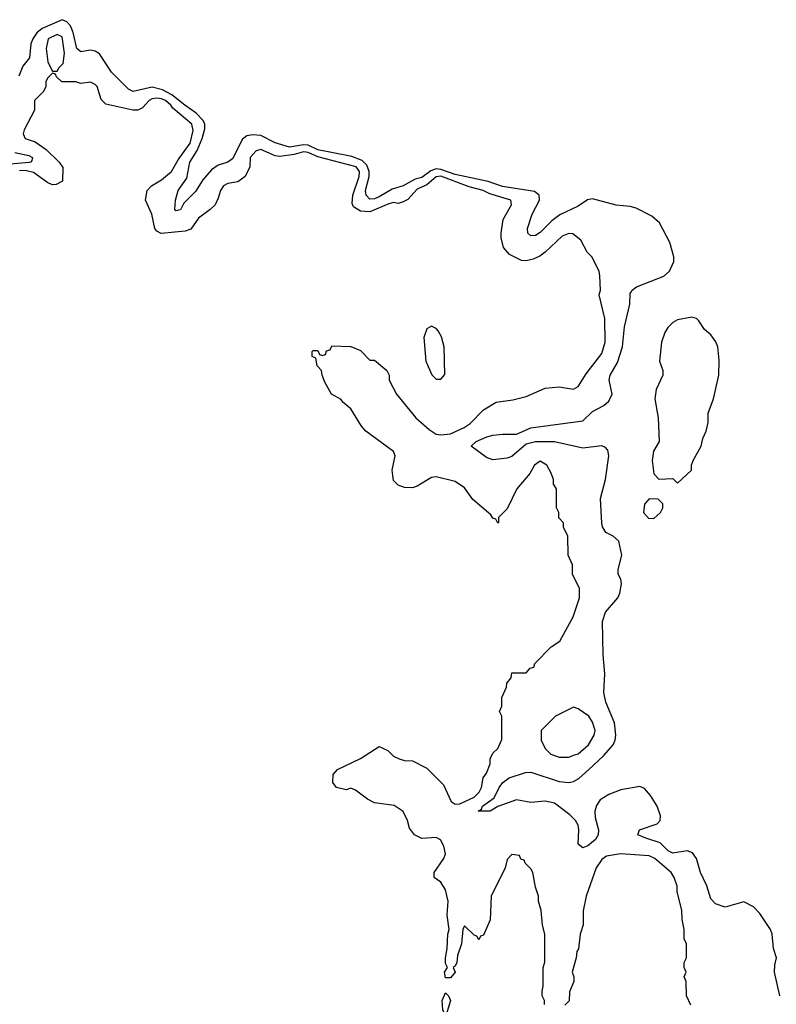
# Model space of a CAD drawing. Header units: inches. Extents: x 2789275 to 2951659, y 860290 to 1033804.
# Tile 181 of 256: x 2863271 to 2866467, y 1026994 to 1031151. Entities that reach past the tile are written whole.
import ezdxf

# ---------------------------------------------------------------- set-up
doc = ezdxf.new("R2010")
doc.units = ezdxf.units.IN
doc.header["$MEASUREMENT"] = 0
doc.layers.add('C8062', color=7, linetype='Continuous')
doc.layers.add('C8063', color=7, linetype='Continuous')

msp = doc.modelspace()

# ---------------------------------------------------------------- linework, layer by layer
at = {"layer": 'C8062', "color": 2}
for points, elevation in [([(2865487.3, 1026992.7), (2865488, 1027010), (2865478, 1027030), (2865478, 1027050), (2865482, 1027070), (2865482, 1027150), (2865488.4, 1027171.6), (2865488.9, 1027288.9), (2865479, 1027330), (2865474, 1027390), (2865462, 1027430), (2865462, 1027450), (2865448.9, 1027488.9), (2865438, 1027550), (2865430, 1027566), (2865406, 1027590), (2865402, 1027602), (2865387.3, 1027607.3), (2865382, 1027622), (2865350, 1027626), (2865330, 1027606), (2865322, 1027570), (2865262, 1027450), (2865258, 1027350), (2865230, 1027286), (2865218, 1027282), (2865210, 1027266), (2865202, 1027282), (2865190, 1027286), (2865150, 1027326), (2865142, 1027310), (2865137.3, 1027250), (2865119.8, 1027200.2), (2865117.3, 1027170), (2865110, 1027155.3), (2865102, 1027150), (2865110.7, 1027130), (2865090, 1027106), (2865070, 1027106), (2865065.2, 1027130), (2865078, 1027150), (2865070, 1027166), (2865069.3, 1027190), (2865077.2, 1027230), (2865079.3, 1027290), (2865085.2, 1027310), (2865076, 1027370), (2865081.2, 1027430), (2865070, 1027478), (2865049.1, 1027509.1), (2865022, 1027530), (2865021.2, 1027541.2), (2865021.2, 1027550), (2865062, 1027610), (2865069.2, 1027630), (2865062, 1027662), (2865048.7, 1027688.7), (2865030, 1027698), (2864970, 1027694), (2864938, 1027710), (2864918, 1027738), (2864909, 1027770), (2864890, 1027808), (2864852.9, 1027832.9), (2864770, 1027845.2), (2864740.2, 1027860.2), (2864690, 1027898), (2864670, 1027906), (2864650, 1027899), (2864609.2, 1027909.2), (2864594, 1027930), (2864595.3, 1027964.7), (2864614, 1027986), (2864710, 1028032), (2864790, 1028082), (2864825.4, 1028065.4), (2864850, 1028042), (2864874, 1028030), (2864896.4, 1028023.6), (2864930, 1028022), (2864990, 1027991.3), (2865060.7, 1027920.7), (2865093.4, 1027850), (2865110, 1027838.4), (2865130, 1027840.3), (2865190, 1027868.9), (2865211.6, 1027890), (2865220.9, 1027910), (2865228, 1027950), (2865242, 1027970), (2865258, 1028010), (2865258, 1028030), (2865270, 1028054), (2865290, 1028074), (2865307.3, 1028112.7), (2865308, 1028210), (2865298, 1028230), (2865307.3, 1028252.7), (2865308, 1028290), (2865327.3, 1028332.7), (2865328, 1028350), (2865347.3, 1028372.7), (2865350, 1028394), (2865410, 1028394), (2865427.3, 1028412.7), (2865442, 1028418), (2865447.3, 1028432.7), (2865516.4, 1028503.6), (2865552.9, 1028527.1), (2865608.7, 1028630), (2865635.3, 1028710), (2865635.3, 1028750), (2865606, 1028810), (2865606, 1028850), (2865588, 1028890), (2865586, 1028970), (2865568.4, 1029008.4), (2865567.3, 1029027.3), (2865548.4, 1029048.4), (2865548, 1029070), (2865538, 1029090), (2865538, 1029170), (2865526, 1029190), (2865526, 1029210), (2865516.4, 1029236.4), (2865498, 1029270), (2865470, 1029288), (2865444.7, 1029270), (2865425.4, 1029234.6), (2865371.3, 1029170), (2865330, 1029086), (2865294, 1029050), (2865294, 1029030), (2865290, 1029026), (2865282, 1029042), (2865270, 1029046), (2865260.4, 1029060.4), (2865185.6, 1029125.6), (2865150, 1029175.3), (2865110, 1029202), (2865030, 1029221.2), (2865010, 1029219), (2864950, 1029182), (2864930, 1029175.3), (2864896.4, 1029176.4), (2864870, 1029186), (2864850, 1029206), (2864846.6, 1029226.6), (2864844.5, 1029250), (2864857.2, 1029310), (2864850, 1029328), (2864733.6, 1029413.6), (2864714.6, 1029434.6), (2864670, 1029508), (2864636.4, 1029536.4), (2864628.4, 1029548.4), (2864588, 1029570), (2864560.4, 1029620.4), (2864548, 1029650), (2864546, 1029670), (2864528, 1029690), (2864522, 1029722), (2864506, 1029730), (2864506, 1029750), (2864510, 1029754), (2864530, 1029754), (2864538, 1029738), (2864550, 1029734), (2864562, 1029738), (2864567.3, 1029752.7), (2864582, 1029758), (2864590, 1029774), (2864670, 1029772), (2864710, 1029754), (2864750, 1029714), (2864770, 1029714), (2864822, 1029670), (2864831.3, 1029650), (2864832, 1029630), (2864862, 1029570), (2864944.7, 1029470), (2865001.1, 1029421.1), (2865030, 1029402), (2865050, 1029398), (2865090, 1029403.1), (2865149, 1029430), (2865173.8, 1029446.2), (2865230, 1029504.7), (2865283.1, 1029536.9), (2865353.6, 1029546.4), (2865410, 1029561), (2865490, 1029596), (2865550, 1029601), (2865610, 1029592), (2865630, 1029602), (2865663.2, 1029656.8), (2865730, 1029742), (2865744, 1029790), (2865742, 1029890), (2865719, 1029990), (2865721.5, 1030000)], 6), ([(2866481.2, 1027030), (2866459.3, 1027130), (2866460.2, 1027159.8), (2866468, 1027190), (2866455.3, 1027230), (2866448.7, 1027290), (2866442, 1027310), (2866397.2, 1027377.2), (2866370, 1027406), (2866330, 1027426), (2866250, 1027404.5), (2866210, 1027418), (2866190, 1027439), (2866173.7, 1027493.7), (2866146.3, 1027550), (2866129.6, 1027609.6), (2866112.9, 1027632.9), (2866090, 1027642), (2866030, 1027631.6), (2866010, 1027642.4), (2865975.9, 1027675.9), (2865914.9, 1027694.9), (2865882, 1027710), (2865889, 1027730), (2865963.5, 1027756.5), (2865976.2, 1027770), (2865978, 1027790), (2865963.5, 1027830), (2865935.3, 1027875.3), (2865910, 1027904.7), (2865890, 1027913.3), (2865810, 1027899.7), (2865759.9, 1027880.1), (2865723, 1027857), (2865706.7, 1027833.3), (2865700.3, 1027810), (2865702.3, 1027782.3), (2865716.3, 1027730), (2865714.8, 1027710), (2865702.8, 1027690), (2865670, 1027662.7), (2865650, 1027654), (2865629.5, 1027669.5), (2865632.7, 1027730), (2865629.6, 1027750), (2865618.4, 1027770), (2865594.1, 1027794.1), (2865530, 1027843), (2865490, 1027851.6), (2865430, 1027846), (2865370, 1027857.6), (2865290.5, 1027829.5), (2865258, 1027810), (2865208, 1027810), (2865222, 1027818), (2865225.2, 1027830), (2865274.8, 1027865.2), (2865296.2, 1027910), (2865312.3, 1027930), (2865339, 1027950), (2865406.9, 1027973.1), (2865430, 1027973.7), (2865550, 1027935.3), (2865590, 1027930.3), (2865610, 1027934.9), (2865632.1, 1027947.9), (2865675.2, 1027984.8), (2865736.6, 1028043.4), (2865777.6, 1028090), (2865786.3, 1028110), (2865788.2, 1028130), (2865782.8, 1028182.8), (2865746, 1028270), (2865737.6, 1028310), (2865742.7, 1028390), (2865735.3, 1028470), (2865733.2, 1028610), (2865745.2, 1028650), (2865797.2, 1028710), (2865806, 1028730), (2865812.7, 1028770), (2865809.3, 1028789.3), (2865799, 1028810), (2865799, 1028830), (2865814, 1028890), (2865802, 1028950), (2865778, 1028970), (2865746.6, 1028986.6), (2865732.7, 1029010), (2865730, 1029026), (2865723.6, 1029130), (2865745.6, 1029210), (2865759.6, 1029310), (2865754.5, 1029334.5), (2865745.1, 1029345.1), (2865730, 1029351.8), (2865650, 1029342.4), (2865530.4, 1029369.6), (2865450, 1029369.7), (2865410, 1029359.5), (2865350, 1029307.6), (2865330, 1029299.6), (2865270, 1029292.7), (2865243.3, 1029303.3), (2865178, 1029350), (2865199, 1029370), (2865244, 1029390), (2865270, 1029396.5), (2865310, 1029402), (2865370, 1029401.6), (2865430, 1029428.2), (2865650, 1029457.6), (2865690, 1029497.1), (2865737.7, 1029522.3), (2865759.3, 1029540.7), (2865773.6, 1029570), (2865760.5, 1029630), (2865764.7, 1029650), (2865795.7, 1029704.3), (2865816.4, 1029770), (2865825.5, 1029854.5), (2865847.8, 1029950), (2865850, 1029996), (2865852.3, 1030000)], 2), ([(2866106, 1026990), (2866088, 1027030), (2866086, 1027090), (2866078, 1027110), (2866086, 1027130), (2866078, 1027150), (2866078, 1027170), (2866088, 1027190), (2866088, 1027250), (2866078, 1027270), (2866078, 1027310), (2866068.4, 1027351.6), (2866068, 1027390), (2866048, 1027470), (2866047.3, 1027492.7), (2866035.3, 1027530), (2866022, 1027550), (2865954, 1027610), (2865930, 1027621.2), (2865809.2, 1027629.2), (2865750, 1027619.5), (2865730, 1027605.2), (2865705.5, 1027570), (2865664, 1027450), (2865651.1, 1027388.9), (2865650.9, 1027329.1), (2865638, 1027290), (2865631.1, 1027228.9), (2865623.6, 1027216.4), (2865622, 1027190), (2865604.7, 1027130), (2865612, 1027110), (2865612, 1027090), (2865592.7, 1027047.3), (2865591.6, 1027008.4), (2865574, 1026990)], 6)]:
    msp.add_lwpolyline(points, dxfattribs=dict(at, elevation=elevation))
for points, elevation in [([(2866110, 1029896), (2866050, 1029883.7), (2866030, 1029872.3), (2866008.7, 1029851.3), (2865996.3, 1029830), (2865982, 1029790), (2865974, 1029710), (2865987.3, 1029670), (2865987.7, 1029650), (2865959.3, 1029590), (2865953, 1029550), (2865968.2, 1029470), (2865972, 1029370), (2865947.3, 1029330), (2865942, 1029290), (2865950, 1029234), (2865970, 1029212), (2866030, 1029214), (2866050, 1029194), (2866108, 1029250), (2866108, 1029270), (2866115.3, 1029290), (2866148.7, 1029350), (2866156.5, 1029383.5), (2866170, 1029414), (2866179, 1029450), (2866179, 1029490), (2866201.2, 1029550), (2866223.7, 1029650), (2866225.6, 1029714.4), (2866219.5, 1029770), (2866211.4, 1029791.4), (2866190, 1029821.2), (2866163.6, 1029843.6), (2866139.5, 1029879.5), (2866129.4, 1029889.4)], 2), ([(2865010, 1029858), (2864990, 1029846), (2864978, 1029810), (2864986.8, 1029710), (2865011.6, 1029651.6), (2865030, 1029634), (2865050, 1029634), (2865067.3, 1029652.7), (2865064, 1029770), (2865052.9, 1029812.9), (2865038, 1029838), (2865030, 1029848)], 10), ([(2865930, 1029128), (2865910, 1029106), (2865906, 1029070), (2865926.4, 1029046.4), (2865950, 1029044.7), (2865978, 1029070), (2865988, 1029090), (2865987.3, 1029107.3), (2865967.3, 1029127.3)], 2), ([(2865610, 1028248), (2865534, 1028210), (2865474, 1028150), (2865474, 1028110), (2865490, 1028074), (2865514, 1028050), (2865550, 1028038), (2865590, 1028038), (2865610, 1028046), (2865630, 1028051.3), (2865674, 1028090), (2865698, 1028130), (2865702, 1028150), (2865690, 1028186), (2865675.3, 1028210), (2865630, 1028242)], 6), ([(2865050, 1026834), (2865016.4, 1026856.4), (2865008, 1026870), (2865026, 1026894), (2865048.7, 1026910), (2865068, 1026950), (2865058, 1026970), (2865055.3, 1027010), (2865070, 1027042), (2865082, 1027030), (2865090.7, 1027010), (2865072, 1026950), (2865078, 1026930), (2865077.3, 1026870), (2865070, 1026848.7)], 6)]:
    msp.add_lwpolyline(points, close=True, dxfattribs=dict(at, elevation=elevation))
at = {"layer": 'C8063', "color": 2}
for points, elevation in [([(2865852.3, 1030000), (2865858, 1030010), (2865876.1, 1030023.9), (2865991, 1030069), (2866015.6, 1030090), (2866033.6, 1030130), (2866033.3, 1030150), (2866016.3, 1030210), (2865973.9, 1030293.9), (2865941.6, 1030321.6), (2865875.1, 1030355.1), (2865850, 1030363.1), (2865790, 1030368.3), (2865690, 1030395.4), (2865669, 1030391), (2865630, 1030364.7), (2865552, 1030328), (2865518.2, 1030301.8), (2865470, 1030253), (2865450, 1030240.5), (2865430, 1030238.4), (2865417, 1030250), (2865416.3, 1030270), (2865435.4, 1030330), (2865466.9, 1030390), (2865465.6, 1030410), (2865445.7, 1030425.7), (2865310, 1030447), (2865250, 1030468.7), (2865110, 1030497.7), (2865050, 1030519.4), (2865030, 1030521.1), (2865007, 1030513), (2864970, 1030485.3), (2864941.9, 1030478.1), (2864890.2, 1030449.8), (2864843.9, 1030436.1), (2864790, 1030403.1), (2864770, 1030394.8), (2864750, 1030394.3), (2864734.3, 1030410), (2864731.1, 1030430), (2864746.6, 1030490), (2864747, 1030510), (2864737.7, 1030537.7), (2864717.6, 1030557.6), (2864673.5, 1030573.5), (2864530, 1030602.6), (2864490, 1030621.1), (2864470, 1030623.7), (2864410, 1030613.3), (2864350, 1030632.2), (2864290, 1030662.7), (2864254.4, 1030665.6), (2864230, 1030661.6), (2864212.8, 1030647.2), (2864170, 1030564.5), (2864150.3, 1030549.7), (2864110, 1030536.9), (2864081.8, 1030518.2), (2864044.9, 1030475.1), (2864013.4, 1030426.6), (2863963.7, 1030376.3), (2863950, 1030349.3), (2863930, 1030344), (2863926, 1030350), (2863929.6, 1030389.6), (2863940.5, 1030430), (2863977.6, 1030482.4), (2863989.8, 1030550), (2864021, 1030599), (2864042.4, 1030650), (2864053.5, 1030690), (2864053.3, 1030710), (2864046.3, 1030726.3), (2864017, 1030757), (2863968.2, 1030790), (2863914.3, 1030834.3), (2863874.6, 1030854.6), (2863830, 1030866.4), (2863750, 1030848), (2863730, 1030858.7), (2863658.4, 1030930), (2863608, 1031008), (2863590, 1031019.1), (2863570, 1031022.3), (2863530, 1031016.3), (2863511.8, 1031030), (2863496.9, 1031096.9), (2863485.3, 1031125.3), (2863470, 1031143), (2863450, 1031151.5), (2863365.4, 1031114.6), (2863343.9, 1031096.1), (2863327, 1031070), (2863318, 1031050), (2863311.8, 1030990), (2863284.9, 1030955.1), (2863266.8, 1030913.2)], 2), ([(2865721.5, 1030000), (2865724, 1030010), (2865722, 1030070), (2865718, 1030090), (2865688, 1030150), (2865668, 1030170), (2865640.4, 1030220.4), (2865607.3, 1030247.3), (2865590, 1030248), (2865562, 1030238), (2865490.6, 1030169.4), (2865467.5, 1030152.5), (2865439.8, 1030140.2), (2865410, 1030133.2), (2865390, 1030134), (2865339.3, 1030159.3), (2865314, 1030190), (2865304, 1030230), (2865304, 1030250), (2865312.9, 1030307.1), (2865348.7, 1030370), (2865346, 1030390), (2865256.4, 1030416.4), (2865229, 1030430), (2865170, 1030445.7), (2865049.5, 1030490.5), (2865030, 1030487.9), (2864990, 1030454.5), (2864950, 1030436.3), (2864910, 1030392.7), (2864890, 1030382), (2864870, 1030375.3), (2864850, 1030379), (2864830, 1030374), (2864750, 1030340.7), (2864710, 1030342.7), (2864681.2, 1030361.2), (2864675.1, 1030375.1), (2864678.4, 1030410), (2864705.1, 1030490), (2864706.3, 1030510), (2864692.8, 1030530), (2864530, 1030572.1), (2864490, 1030590.6), (2864470, 1030594.1), (2864430, 1030581.6), (2864370, 1030574.3), (2864350, 1030577), (2864290, 1030604), (2864270, 1030597.2), (2864244.9, 1030570), (2864242.8, 1030530), (2864222.8, 1030490), (2864193, 1030467), (2864150, 1030459.3), (2864131.3, 1030450), (2864118.8, 1030430), (2864110, 1030398), (2864096, 1030370), (2864076, 1030350), (2864026.2, 1030313.8), (2863993.2, 1030266.8), (2863970, 1030258), (2863868.9, 1030248.9), (2863850, 1030258), (2863842, 1030270), (2863828.7, 1030330), (2863802, 1030390), (2863809, 1030430), (2863828, 1030450), (2863870, 1030474.8), (2863912.7, 1030510), (2863939.7, 1030560.3), (2863991, 1030630), (2864003.2, 1030683.2), (2863998, 1030710), (2863918.2, 1030778.2), (2863910, 1030791.1), (2863887, 1030810), (2863870, 1030817.6), (2863850, 1030820.5), (2863830, 1030816.9), (2863817.3, 1030810), (2863790, 1030779.3), (2863770, 1030769.3), (2863749.4, 1030769.4), (2863635.3, 1030795.3), (2863614.6, 1030814.6), (2863598, 1030870), (2863590, 1030878), (2863570, 1030888), (2863530, 1030882), (2863508.4, 1030888.4), (2863448.9, 1030888.9), (2863426, 1030910), (2863422, 1030922), (2863410, 1030926), (2863390, 1030906), (2863382, 1030890), (2863382, 1030870), (2863371.6, 1030848.4), (2863334, 1030810), (2863334, 1030770), (2863290, 1030686), (2863286, 1030670), (2863294, 1030650), (2863335.9, 1030635.9), (2863383, 1030603), (2863438, 1030550), (2863452.7, 1030527.3), (2863452, 1030470), (2863424.7, 1030455.3), (2863410, 1030454), (2863390, 1030462.7), (2863330, 1030505.7), (2863294.6, 1030514.5), (2863270, 1030513.3)], 6), ([(2863251.2, 1030591.2), (2863310, 1030578.7), (2863324.9, 1030570), (2863322.8, 1030557.2), (2863318, 1030550), (2863311.1, 1030548.9), (2863150, 1030534.3)], 2)]:
    msp.add_lwpolyline(points, dxfattribs=dict(at, elevation=elevation))
at = {"layer": 'C8063', "color": 2, "elevation": 6}
msp.add_lwpolyline([(2863430, 1031089.2), (2863391, 1031070), (2863382.8, 1031030), (2863390, 1030974), (2863403.6, 1030943.6), (2863410, 1030934), (2863430, 1030934), (2863438, 1030950), (2863454, 1030966), (2863460.9, 1031010), (2863450, 1031079)], close=True, dxfattribs=at)

doc.saveas('drawing.dxf')
